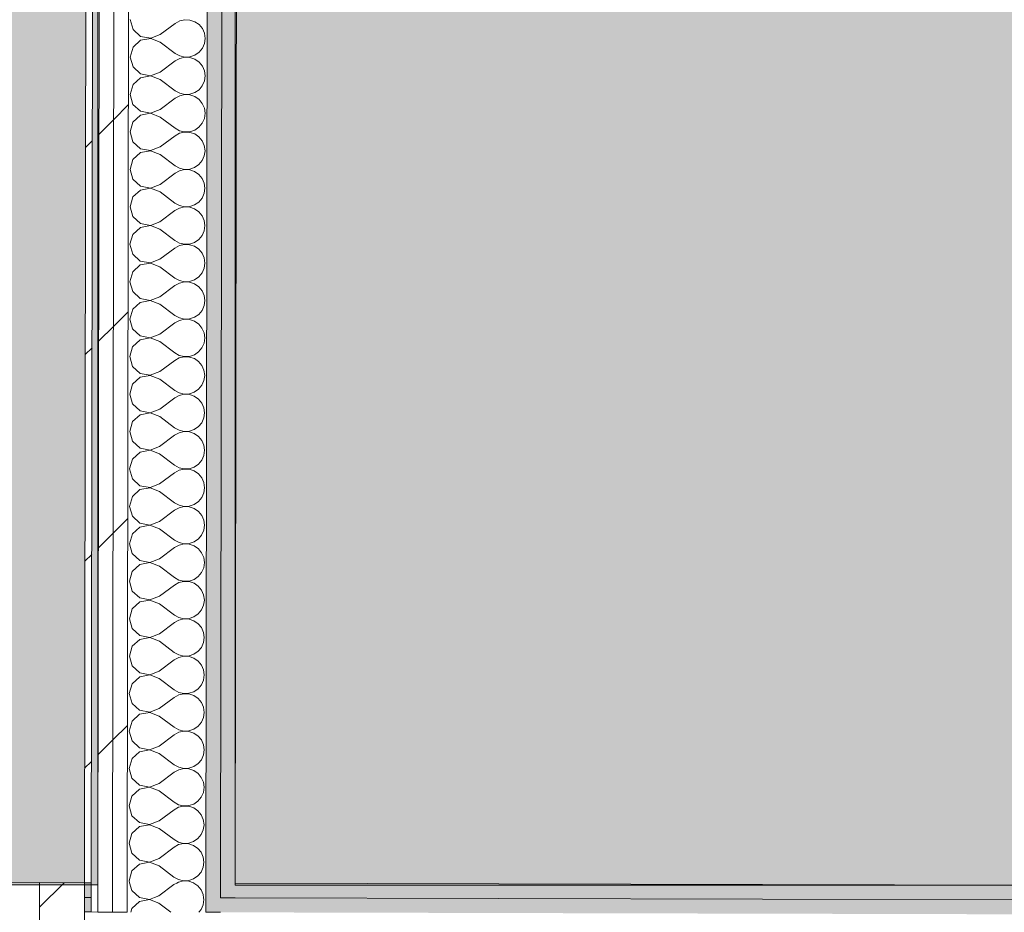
# Model space of a CAD drawing. Header units: millimetres. Extents: x -30280 to 19093, y -19284 to 4746.
# Tile 118 of 132: x -10846 to -9970, y -15329 to -14534. Entities that reach past the tile are written whole.
import ezdxf

# ---------------------------------------------------------------- set-up
doc = ezdxf.new("R2010")
doc.units = ezdxf.units.MM
doc.header["$MEASUREMENT"] = 0
doc.linetypes.add('Wipeout_Contour', pattern=[1000, 0, -1000])
for name, color, linetype in [('Nuevo_07_CR_Cel Ras pladur', 7, 'Continuous'), ('Nuevo_08_E_Envans secs', 7, 'Continuous'), ('Nuevo_Ventanas Archicad', 7, 'Continuous')]:
    doc.layers.add(name, color=color, linetype=linetype)
for name, color, linetype, lineweight, true_color in [('Nuevo_07_CR_Cel Ras pladur_Pluma_Nº__102', 7, 'Continuous', 5, 0xcccccc), ('Nuevo_08_E_Envans secs_Pluma_Nº__102', 7, 'Continuous', 5, 0xcccccc), ('Nuevo_08_E_Envans secs_Pluma_Nº__171', 171, 'Continuous', 13, 0xaaaaff), ('Nuevo_08_E_Envans secs_Pluma_Nº__177', 7, 'Continuous', 15, 0xf7e046), ('Nuevo_08_E_Envans secs_Pluma_Nº__79', 7, 'Continuous', 5, 0xaaffd5)]:
    doc.layers.add(name, color=color, linetype=linetype, lineweight=lineweight, true_color=true_color)
doc.layers.add('Nuevo_08_E_Envans secs_Pluma_Nº__1', color=7, linetype='Continuous', lineweight=5)
doc.layers.add('Nuevo_Ventanas Archicad_Pluma_Nº__1', color=7, linetype='Continuous', lineweight=5)
pattern_1 = [(45, (0, 0), (-183.8478, 183.8478), [195, -65]), (45, (7e-14, 183.85), (-183.8478, 183.8478), [195, -65])]

# ---------------------------------------------------------------- blocks, each defined once
blk = doc.blocks.new('Forjado_2_1', base_point=(-12939.13, -15304.3))
at = {"layer": 'Nuevo_07_CR_Cel Ras pladur_Pluma_Nº__102', "linetype": 'Continuous', "lineweight": 0, "true_color": 0x333333}
h = blk.add_hatch(color=250, dxfattribs=at)
h.paths.add_polyline_path([(-12939.13, -15304.3), (-10776.28, -15304.3), (-10776.28, -12340.7), (-12132.42, -12340.7), (-12132.42, -12549.28), (-12939.13, -12549.28)])
h.paths.add_polyline_path([(-12763.67, -13031.07), (-10963.67, -13031.07), (-10963.67, -14831.07), (-12763.67, -14831.07)], flags=0)
at = {"layer": 'Nuevo_07_CR_Cel Ras pladur_Pluma_Nº__102', "color": 254, "linetype": 'Continuous', "lineweight": 5, "true_color": 0xcccccc, "flags": 128}
blk.add_lwpolyline([(-12939.13, -15304.3), (-10776.28, -15304.3), (-10776.28, -12340.7), (-12132.42, -12340.7), (-12132.42, -12549.28), (-12939.13, -12549.28)], close=True, dxfattribs=at)
blk = doc.blocks.new('Forjado_10_1', base_point=(-10654.28, -15304.6))
at = {"layer": 'Nuevo_07_CR_Cel Ras pladur_Pluma_Nº__102', "linetype": 'Continuous', "lineweight": 0, "true_color": 0x333333}
blk.add_hatch(color=250, dxfattribs=at).paths.add_polyline_path([(-10654.28, -15304.6), (-8496.31, -15304.6), (-8496.31, -13818.28), (-10654.28, -13818.28)])
at = {"layer": 'Nuevo_07_CR_Cel Ras pladur_Pluma_Nº__102', "color": 254, "linetype": 'Continuous', "lineweight": 5, "true_color": 0xcccccc, "flags": 128}
blk.add_lwpolyline([(-10654.28, -15304.6), (-8496.31, -15304.6), (-8496.31, -13818.28), (-10654.28, -13818.28)], close=True, dxfattribs=at)
blk = doc.blocks.new('Ventana Escaparate 27')
at = {"layer": 'Nuevo_Ventanas Archicad', "linetype": 'Continuous', "lineweight": 0, "true_color": 0x000000}
h = blk.add_hatch(dxfattribs=at)
h.set_pattern_fill('Acero_0001', color=18, style=0, pattern_type=2)
h.set_pattern_definition([(45, (0, 0), (-159.1, 159.1), []), (45, (-53.03, 53.03), (-159.1, 159.1), [])])
h.paths.add_polyline_path([(-660.38, 0), (-660.38, -80), (-620.38, -80), (-620.38, 0)])
at = {"layer": 'Nuevo_Ventanas Archicad_Pluma_Nº__1', "color": 7, "linetype": 'Continuous', "lineweight": 5}
for p, q in [((-660.38, 0), (-660.38, -80)), ((-660.38, -54), (-660.38, 0)), ((-660.38, -54), (-660.38, 0)), ((-620.38, -80), (-620.38, 0)), ((-660.38, -67), (-660.38, -54)), ((-660.38, -67), (-660.38, -54)), ((-660.38, -80), (-660.38, -67)), ((-660.38, -80), (-660.38, -67)), ((-660.38, -80), (660.38, -80)), ((-660.38, -80), (660.38, -80)), ((-660.38, -80), (-620.38, -80))]:
    blk.add_line(p, q, dxfattribs=at)
blk = doc.blocks.new('Muro_62_1', base_point=(-3815.2, -15319.86))
at = {"layer": 'Nuevo_08_E_Envans secs_Pluma_Nº__79', "linetype": 'Continuous', "lineweight": 5, "true_color": 0xaaffd5}
for points in [[(-10788.31, -15315.58), (-10782.3, -15315.59), (-10782.28, -15302.59), (-10788.28, -15302.58)], [(-10654.28, -15302.91), (-10667.28, -15302.88), (-10667.3, -15315.88), (-10654.3, -15315.91)], [(-10654.28, -15302.91), (-10654.3, -15315.91), (-9480.47, -15318.82), (-9480.44, -15305.82)], [(-10788.34, -15328.58), (-10782.32, -15328.59), (-10782.3, -15315.59), (-10788.31, -15315.58)], [(-10667.3, -15315.88), (-10680.3, -15315.84), (-10680.32, -15328.84), (-10667.32, -15328.88)], [(-10667.3, -15315.88), (-10667.32, -15328.88), (-9480.5, -15331.82), (-9480.47, -15318.82)]]:
    blk.add_hatch(color=121, dxfattribs=at).paths.add_polyline_path(points)
at = {"layer": 'Nuevo_08_E_Envans secs_Pluma_Nº__1', "color": 7, "linetype": 'Continuous', "lineweight": 5}
for p, q in [((-10788.28, -15302.58), (-10788.31, -15315.58)), ((-10782.28, -15302.59), (-10782.3, -15315.59)), ((-10667.3, -15315.88), (-10667.28, -15302.88)), ((-10788.31, -15315.58), (-10788.34, -15328.58)), ((-10788.31, -15315.58), (-10782.3, -15315.59)), ((-10782.3, -15315.59), (-10782.32, -15328.59)), ((-10680.32, -15328.84), (-10680.3, -15315.84)), ((-10667.3, -15315.88), (-10654.3, -15315.91)), ((-10654.3, -15315.91), (-9480.47, -15318.82)), ((-10788.34, -15328.58), (-10788.48, -15382.58)), ((-10788.34, -15328.58), (-10782.32, -15328.59)), ((-10782.32, -15328.59), (-10776.32, -15328.61)), ((-10776.32, -15328.61), (-10763.32, -15328.64)), ((-10763.32, -15328.64), (-10750.32, -15328.67)), ((-10680.32, -15328.84), (-10667.32, -15328.88))]:
    blk.add_line(p, q, dxfattribs=at)
at = {"layer": 'Nuevo_08_E_Envans secs_Pluma_Nº__1', "color": 7, "linetype": 'Continuous', "lineweight": 5, "flags": 128}
for points in [[(-10782.28, -15302.59), (-10788.28, -15302.58)], [(-9480.44, -15305.82), (-10654.28, -15302.91)]]:
    blk.add_lwpolyline(points, dxfattribs=at)
at = {"layer": 'Nuevo_Ventanas Archicad', "color": 253, "linetype": 'Continuous', "lineweight": 5, "true_color": 0xa4a4a6, "zscale": 1000, "rotation": 179.8580098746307}
blk.add_blockref('Ventana Escaparate 27', (-11448.85, -15380.94), dxfattribs=at)
blk = doc.blocks.new('*X551')
at = {"layer": 'Nuevo_08_E_Envans secs_Pluma_Nº__102', "color": 254, "linetype": 'Continuous', "lineweight": 5, "true_color": 0xcccccc}
for p, q in [((-10739.44, -15315.7), (-10739.42, -15315.72)), ((-10739.42, -15315.72), (-10730.47, -15317.42)), ((-10730.47, -15317.56), (-10739.42, -15319.24)), ((-10730.47, -15317.42), (-10726.05, -15315.73)), ((-10721.97, -15320.84), (-10730.47, -15317.56)), ((-10682.61, -15322.11), (-10681.97, -15317.56)), ((-10681.97, -15317.56), (-10682.21, -15315.84)), ((-10746.16, -15325.37), (-10747.1, -15328.68)), ((-10739.42, -15319.24), (-10746.16, -15325.37)), ((-10721.97, -15320.84), (-10711.43, -15328.77)), ((-10686.56, -15328.83), (-10684.47, -15326.32)), ((-10684.47, -15326.32), (-10682.61, -15322.11))]:
    blk.add_line(p, q, dxfattribs=at)
blk = doc.blocks.new('*X552')
at = {"layer": 'Nuevo_08_E_Envans secs_Pluma_Nº__102', "color": 254, "linetype": 'Continuous', "lineweight": 5, "true_color": 0xcccccc}
for p, q in [((-10748.08, -15302.67), (-10746.13, -15309.56)), ((-10746.13, -15309.56), (-10739.44, -15315.7)), ((-10721.96, -15314.17), (-10708.62, -15304.19)), ((-10706.06, -15302.78), (-10708.62, -15304.19)), ((-10687.37, -15305.25), (-10690.9, -15302.82)), ((-10684.44, -15308.8), (-10687.37, -15305.25)), ((-10682.6, -15313.01), (-10684.44, -15308.8)), ((-10726.05, -15315.73), (-10721.96, -15314.17)), ((-10682.21, -15315.84), (-10682.6, -15313.01))]:
    blk.add_line(p, q, dxfattribs=at)
blk = doc.blocks.new('*X553')
at = {"layer": 'Nuevo_08_E_Envans secs_Pluma_Nº__102', "color": 254, "linetype": 'Continuous', "lineweight": 5, "true_color": 0xcccccc}
for p, q in [((-10747.48, -14534.13), (-10745, -14542.9)), ((-10720.83, -14547.5), (-10707.48, -14537.52)), ((-10703.45, -14535.3), (-10707.48, -14537.52)), ((-10698.97, -14534.27), (-10703.45, -14535.3)), ((-10694.38, -14534.5), (-10698.97, -14534.27)), ((-10690.03, -14535.97), (-10694.38, -14534.5)), ((-10686.24, -14538.58), (-10690.03, -14535.97)), ((-10683.31, -14542.13), (-10686.24, -14538.58)), ((-10745, -14542.9), (-10738.29, -14549.05)), ((-10681.46, -14546.34), (-10683.31, -14542.13)), ((-10680.84, -14550.9), (-10681.46, -14546.34)), ((-10738.29, -14552.57), (-10745.02, -14558.7)), ((-10738.29, -14549.05), (-10729.34, -14550.76)), ((-10729.34, -14550.89), (-10738.29, -14552.57)), ((-10729.34, -14550.76), (-10720.83, -14547.5)), ((-10720.84, -14554.17), (-10729.34, -14550.89)), ((-10720.84, -14554.17), (-10707.52, -14564.19)), ((-10683.34, -14559.65), (-10681.48, -14555.45)), ((-10681.48, -14555.45), (-10680.84, -14550.9)), ((-10745.02, -14558.7), (-10747.53, -14567.46)), ((-10707.52, -14564.19), (-10703.5, -14566.42)), ((-10690.07, -14565.79), (-10686.28, -14563.19)), ((-10686.28, -14563.19), (-10683.34, -14559.65)), ((-10747.53, -14567.46), (-10745.05, -14576.23)), ((-10720.88, -14580.84), (-10707.53, -14570.86)), ((-10703.5, -14568.64), (-10707.53, -14570.86)), ((-10703.5, -14566.42), (-10699.02, -14567.47)), ((-10699.02, -14567.6), (-10703.5, -14568.64)), ((-10699.02, -14567.47), (-10694.43, -14567.25)), ((-10694.43, -14567.83), (-10699.02, -14567.6)), ((-10694.43, -14567.25), (-10690.07, -14565.79)), ((-10690.08, -14569.31), (-10694.43, -14567.83)), ((-10686.29, -14571.92), (-10690.08, -14569.31)), ((-10683.36, -14575.46), (-10686.29, -14571.92)), ((-10745.05, -14576.23), (-10738.34, -14582.38)), ((-10738.34, -14582.38), (-10729.39, -14584.09)), ((-10729.39, -14584.09), (-10720.88, -14580.84)), ((-10681.51, -14579.67), (-10683.36, -14575.46)), ((-10680.88, -14584.23), (-10681.51, -14579.67)), ((-10738.34, -14585.9), (-10745.07, -14592.04)), ((-10729.39, -14584.22), (-10738.34, -14585.9)), ((-10720.89, -14587.5), (-10729.39, -14584.22)), ((-10720.89, -14587.5), (-10707.57, -14597.52)), ((-10683.39, -14592.99), (-10681.53, -14588.78)), ((-10681.53, -14588.78), (-10680.88, -14584.23)), ((-10745.07, -14592.04), (-10747.58, -14600.8)), ((-10707.57, -14597.52), (-10703.55, -14599.75)), ((-10703.55, -14599.75), (-10699.07, -14600.8)), ((-10694.48, -14600.59), (-10690.12, -14599.12)), ((-10690.12, -14599.12), (-10686.33, -14596.52)), ((-10686.33, -14596.52), (-10683.39, -14592.99)), ((-10747.58, -14600.8), (-10745.1, -14609.56)), ((-10720.93, -14614.17), (-10707.58, -14604.19)), ((-10703.55, -14601.97), (-10707.58, -14604.19)), ((-10699.07, -14600.94), (-10703.55, -14601.97)), ((-10699.07, -14600.8), (-10694.48, -14600.59)), ((-10694.48, -14601.17), (-10699.07, -14600.94)), ((-10690.13, -14602.64), (-10694.48, -14601.17)), ((-10686.34, -14605.25), (-10690.13, -14602.64)), ((-10683.41, -14608.8), (-10686.34, -14605.25)), ((-10745.1, -14609.56), (-10738.38, -14615.72)), ((-10738.38, -14615.72), (-10729.44, -14617.42)), ((-10729.44, -14617.42), (-10720.93, -14614.17)), ((-10681.56, -14613.01), (-10683.41, -14608.8)), ((-10680.93, -14617.56), (-10681.56, -14613.01)), ((-10745.12, -14625.37), (-10747.63, -14634.13)), ((-10738.39, -14619.24), (-10745.12, -14625.37)), ((-10729.44, -14617.56), (-10738.39, -14619.24)), ((-10720.94, -14620.84), (-10729.44, -14617.56)), ((-10720.94, -14620.84), (-10707.62, -14630.86)), ((-10683.44, -14626.32), (-10681.58, -14622.12)), ((-10681.58, -14622.12), (-10680.93, -14617.56)), ((-10747.63, -14634.13), (-10745.15, -14642.9)), ((-10707.62, -14630.86), (-10703.6, -14633.09)), ((-10703.6, -14633.09), (-10699.12, -14634.13)), ((-10699.12, -14634.27), (-10703.6, -14635.3)), ((-10699.12, -14634.13), (-10694.53, -14633.92)), ((-10694.53, -14634.5), (-10699.12, -14634.27)), ((-10694.53, -14633.92), (-10690.17, -14632.46)), ((-10690.17, -14635.97), (-10694.53, -14634.5)), ((-10690.17, -14632.46), (-10686.38, -14629.86)), ((-10686.38, -14629.86), (-10683.44, -14626.32)), ((-10745.15, -14642.9), (-10738.43, -14649.05)), ((-10720.98, -14647.5), (-10707.63, -14637.52)), ((-10703.6, -14635.3), (-10707.63, -14637.52)), ((-10686.39, -14638.58), (-10690.17, -14635.97)), ((-10683.46, -14642.13), (-10686.39, -14638.58)), ((-10681.61, -14646.34), (-10683.46, -14642.13)), ((-10738.44, -14652.57), (-10745.17, -14658.7)), ((-10729.49, -14650.89), (-10738.44, -14652.57)), ((-10738.43, -14649.05), (-10729.49, -14650.76)), ((-10729.49, -14650.76), (-10720.98, -14647.5)), ((-10720.99, -14654.17), (-10729.49, -14650.89)), ((-10681.62, -14655.45), (-10680.98, -14650.9)), ((-10680.98, -14650.9), (-10681.61, -14646.34)), ((-10745.17, -14658.7), (-10747.67, -14667.46)), ((-10720.99, -14654.17), (-10707.67, -14664.19)), ((-10686.42, -14663.19), (-10683.49, -14659.65)), ((-10683.49, -14659.65), (-10681.62, -14655.45)), ((-10747.67, -14667.46), (-10745.2, -14676.23)), ((-10703.65, -14668.64), (-10707.68, -14670.86)), ((-10707.67, -14664.19), (-10703.65, -14666.42)), ((-10703.65, -14666.42), (-10699.17, -14667.47)), ((-10699.17, -14667.6), (-10703.65, -14668.64)), ((-10699.17, -14667.47), (-10694.58, -14667.25)), ((-10694.58, -14667.83), (-10699.17, -14667.6)), ((-10694.58, -14667.25), (-10690.22, -14665.79)), ((-10690.22, -14669.31), (-10694.58, -14667.83)), ((-10690.22, -14665.79), (-10686.42, -14663.19)), ((-10686.44, -14671.92), (-10690.22, -14669.31)), ((-10745.2, -14676.23), (-10738.48, -14682.38)), ((-10721.03, -14680.84), (-10707.68, -14670.86)), ((-10683.51, -14675.46), (-10686.44, -14671.92)), ((-10681.66, -14679.67), (-10683.51, -14675.46)), ((-10738.49, -14685.9), (-10745.22, -14692.04)), ((-10729.54, -14684.22), (-10738.49, -14685.9)), ((-10738.48, -14682.38), (-10729.54, -14684.09)), ((-10729.54, -14684.09), (-10721.03, -14680.84)), ((-10721.04, -14687.5), (-10729.54, -14684.22)), ((-10721.04, -14687.5), (-10707.72, -14697.52)), ((-10681.67, -14688.78), (-10681.03, -14684.23)), ((-10681.03, -14684.23), (-10681.66, -14679.67)), ((-10745.22, -14692.04), (-10747.72, -14700.8)), ((-10686.47, -14696.52), (-10683.53, -14692.99)), ((-10683.53, -14692.99), (-10681.67, -14688.78)), ((-10747.72, -14700.8), (-10745.25, -14709.56)), ((-10721.08, -14714.17), (-10707.73, -14704.19)), ((-10703.7, -14701.97), (-10707.73, -14704.19)), ((-10707.72, -14697.52), (-10703.7, -14699.75)), ((-10703.7, -14699.75), (-10699.22, -14700.8)), ((-10699.22, -14700.94), (-10703.7, -14701.97)), ((-10699.22, -14700.8), (-10694.63, -14700.58)), ((-10694.63, -14701.17), (-10699.22, -14700.94)), ((-10694.63, -14700.58), (-10690.27, -14699.12)), ((-10690.27, -14702.64), (-10694.63, -14701.17)), ((-10690.27, -14699.12), (-10686.47, -14696.52)), ((-10686.49, -14705.25), (-10690.27, -14702.64)), ((-10745.25, -14709.56), (-10738.53, -14715.72)), ((-10683.56, -14708.8), (-10686.49, -14705.25)), ((-10681.71, -14713.01), (-10683.56, -14708.8)), ((-10681.08, -14717.56), (-10681.71, -14713.01)), ((-10738.54, -14719.24), (-10745.27, -14725.37)), ((-10729.59, -14717.56), (-10738.54, -14719.24)), ((-10738.53, -14715.72), (-10729.58, -14717.42)), ((-10721.09, -14720.84), (-10729.59, -14717.56)), ((-10729.58, -14717.42), (-10721.08, -14714.17)), ((-10721.09, -14720.84), (-10707.77, -14730.86)), ((-10683.58, -14726.32), (-10681.72, -14722.12)), ((-10681.72, -14722.12), (-10681.08, -14717.56)), ((-10745.27, -14725.37), (-10747.77, -14734.13)), ((-10707.77, -14730.86), (-10703.75, -14733.09)), ((-10690.32, -14732.46), (-10686.52, -14729.86)), ((-10686.52, -14729.86), (-10683.58, -14726.32)), ((-10747.77, -14734.13), (-10745.3, -14742.9)), ((-10721.13, -14747.5), (-10707.78, -14737.52)), ((-10703.75, -14735.3), (-10707.78, -14737.52)), ((-10703.75, -14733.09), (-10699.27, -14734.13)), ((-10699.27, -14734.27), (-10703.75, -14735.3)), ((-10699.27, -14734.13), (-10694.68, -14733.92)), ((-10694.68, -14734.5), (-10699.27, -14734.27)), ((-10694.68, -14733.92), (-10690.32, -14732.46)), ((-10690.32, -14735.97), (-10694.68, -14734.5)), ((-10686.54, -14738.58), (-10690.32, -14735.97)), ((-10683.61, -14742.13), (-10686.54, -14738.58)), ((-10745.3, -14742.9), (-10738.58, -14749.05)), ((-10729.63, -14750.76), (-10721.13, -14747.5)), ((-10681.76, -14746.34), (-10683.61, -14742.13)), ((-10681.13, -14750.9), (-10681.76, -14746.34)), ((-10738.59, -14752.57), (-10745.32, -14758.7)), ((-10729.63, -14750.89), (-10738.59, -14752.57)), ((-10738.58, -14749.05), (-10729.63, -14750.76)), ((-10721.14, -14754.17), (-10729.63, -14750.89)), ((-10721.14, -14754.17), (-10707.82, -14764.19)), ((-10683.63, -14759.65), (-10681.77, -14755.45)), ((-10681.77, -14755.45), (-10681.13, -14750.9)), ((-10745.32, -14758.7), (-10747.82, -14767.46)), ((-10707.82, -14764.19), (-10703.8, -14766.42)), ((-10703.8, -14766.42), (-10699.32, -14767.47)), ((-10694.73, -14767.25), (-10690.37, -14765.79)), ((-10690.37, -14765.79), (-10686.57, -14763.19)), ((-10686.57, -14763.19), (-10683.63, -14759.65)), ((-10747.82, -14767.46), (-10745.35, -14776.23)), ((-10721.18, -14780.84), (-10707.83, -14770.86)), ((-10703.8, -14768.64), (-10707.83, -14770.86)), ((-10699.32, -14767.6), (-10703.8, -14768.64)), ((-10699.32, -14767.47), (-10694.73, -14767.25)), ((-10694.73, -14767.83), (-10699.32, -14767.6)), ((-10690.37, -14769.31), (-10694.73, -14767.83)), ((-10686.59, -14771.92), (-10690.37, -14769.31)), ((-10683.66, -14775.46), (-10686.59, -14771.92)), ((-10745.35, -14776.23), (-10738.63, -14782.38)), ((-10738.63, -14782.38), (-10729.68, -14784.09)), ((-10729.68, -14784.09), (-10721.18, -14780.84)), ((-10681.81, -14779.67), (-10683.66, -14775.46)), ((-10681.18, -14784.23), (-10681.81, -14779.67)), ((-10745.37, -14792.04), (-10747.87, -14800.8)), ((-10738.64, -14785.9), (-10745.37, -14792.04)), ((-10729.68, -14784.22), (-10738.64, -14785.9)), ((-10721.19, -14787.5), (-10729.68, -14784.22)), ((-10721.19, -14787.5), (-10707.87, -14797.52)), ((-10683.68, -14792.99), (-10681.82, -14788.78)), ((-10681.82, -14788.78), (-10681.18, -14784.23)), ((-10747.87, -14800.8), (-10745.4, -14809.56)), ((-10707.87, -14797.52), (-10703.85, -14799.75)), ((-10703.85, -14799.75), (-10699.37, -14800.8)), ((-10699.37, -14800.94), (-10703.85, -14801.97)), ((-10699.37, -14800.8), (-10694.77, -14800.58)), ((-10694.78, -14801.17), (-10699.37, -14800.94)), ((-10690.42, -14802.64), (-10694.78, -14801.17)), ((-10694.77, -14800.58), (-10690.42, -14799.12)), ((-10690.42, -14799.12), (-10686.62, -14796.52)), ((-10686.62, -14796.52), (-10683.68, -14792.99)), ((-10745.4, -14809.56), (-10738.68, -14815.72)), ((-10721.22, -14814.17), (-10707.88, -14804.19)), ((-10703.85, -14801.97), (-10707.88, -14804.19)), ((-10686.63, -14805.25), (-10690.42, -14802.64)), ((-10683.71, -14808.8), (-10686.63, -14805.25)), ((-10681.86, -14813.01), (-10683.71, -14808.8)), ((-10729.73, -14817.56), (-10738.69, -14819.24)), ((-10738.68, -14815.72), (-10729.73, -14817.42)), ((-10729.73, -14817.42), (-10721.22, -14814.17)), ((-10721.23, -14820.84), (-10729.73, -14817.56)), ((-10681.87, -14822.12), (-10681.23, -14817.56)), ((-10681.23, -14817.56), (-10681.86, -14813.01)), ((-10745.42, -14825.37), (-10747.92, -14834.13)), ((-10738.69, -14819.24), (-10745.42, -14825.37)), ((-10721.23, -14820.84), (-10707.92, -14830.86)), ((-10686.67, -14829.86), (-10683.73, -14826.32)), ((-10683.73, -14826.32), (-10681.87, -14822.12)), ((-10747.92, -14834.13), (-10745.44, -14842.9)), ((-10703.9, -14835.3), (-10707.93, -14837.52)), ((-10707.92, -14830.86), (-10703.9, -14833.09)), ((-10703.9, -14833.09), (-10699.42, -14834.13)), ((-10699.42, -14834.27), (-10703.9, -14835.3)), ((-10699.42, -14834.13), (-10694.82, -14833.92)), ((-10694.83, -14834.5), (-10699.42, -14834.27)), ((-10690.47, -14835.97), (-10694.83, -14834.5)), ((-10694.82, -14833.92), (-10690.46, -14832.46)), ((-10686.68, -14838.58), (-10690.47, -14835.97)), ((-10690.46, -14832.46), (-10686.67, -14829.86)), ((-10745.44, -14842.9), (-10738.73, -14849.05)), ((-10721.27, -14847.5), (-10707.93, -14837.52)), ((-10683.76, -14842.13), (-10686.68, -14838.58)), ((-10681.91, -14846.34), (-10683.76, -14842.13)), ((-10738.73, -14852.57), (-10745.47, -14858.7)), ((-10738.73, -14849.05), (-10729.78, -14850.76)), ((-10729.78, -14850.89), (-10738.73, -14852.57)), ((-10729.78, -14850.76), (-10721.27, -14847.5)), ((-10721.28, -14854.17), (-10729.78, -14850.89)), ((-10681.92, -14855.45), (-10681.28, -14850.89)), ((-10681.28, -14850.89), (-10681.91, -14846.34)), ((-10745.47, -14858.7), (-10747.97, -14867.46)), ((-10721.28, -14854.17), (-10707.97, -14864.19)), ((-10686.72, -14863.19), (-10683.78, -14859.65)), ((-10683.78, -14859.65), (-10681.92, -14855.45)), ((-10747.97, -14867.46), (-10745.49, -14876.23)), ((-10721.32, -14880.84), (-10707.98, -14870.86)), ((-10703.95, -14868.64), (-10707.98, -14870.86)), ((-10707.97, -14864.19), (-10703.94, -14866.42)), ((-10699.47, -14867.6), (-10703.95, -14868.64)), ((-10703.94, -14866.42), (-10699.47, -14867.47)), ((-10699.47, -14867.47), (-10694.87, -14867.25)), ((-10694.87, -14867.83), (-10699.47, -14867.6)), ((-10694.87, -14867.25), (-10690.51, -14865.79)), ((-10690.52, -14869.31), (-10694.87, -14867.83)), ((-10686.73, -14871.92), (-10690.52, -14869.31)), ((-10690.51, -14865.79), (-10686.72, -14863.19)), ((-10745.49, -14876.23), (-10738.78, -14882.38)), ((-10683.8, -14875.46), (-10686.73, -14871.92)), ((-10681.96, -14879.67), (-10683.8, -14875.46)), ((-10681.33, -14884.23), (-10681.96, -14879.67)), ((-10738.78, -14885.9), (-10745.52, -14892.04)), ((-10738.78, -14882.38), (-10729.83, -14884.09)), ((-10729.83, -14884.22), (-10738.78, -14885.9)), ((-10729.83, -14884.09), (-10721.32, -14880.84)), ((-10721.33, -14887.5), (-10729.83, -14884.22)), ((-10721.33, -14887.5), (-10708.01, -14897.52)), ((-10683.83, -14892.99), (-10681.97, -14888.78)), ((-10681.97, -14888.78), (-10681.33, -14884.23)), ((-10745.52, -14892.04), (-10748.02, -14900.8)), ((-10708.01, -14897.52), (-10703.99, -14899.75)), ((-10690.56, -14899.12), (-10686.77, -14896.52)), ((-10686.77, -14896.52), (-10683.83, -14892.99)), ((-10748.02, -14900.8), (-10745.54, -14909.56)), ((-10721.37, -14914.17), (-10708.02, -14904.19)), ((-10704, -14901.97), (-10708.02, -14904.19)), ((-10699.52, -14900.94), (-10704, -14901.97)), ((-10703.99, -14899.75), (-10699.52, -14900.8)), ((-10699.52, -14900.8), (-10694.92, -14900.58)), ((-10694.92, -14901.16), (-10699.52, -14900.94)), ((-10694.92, -14900.58), (-10690.56, -14899.12)), ((-10690.57, -14902.64), (-10694.92, -14901.16)), ((-10686.78, -14905.25), (-10690.57, -14902.64)), ((-10683.85, -14908.8), (-10686.78, -14905.25)), ((-10745.54, -14909.56), (-10738.83, -14915.72)), ((-10729.88, -14917.42), (-10721.37, -14914.17)), ((-10682.01, -14913.01), (-10683.85, -14908.8)), ((-10681.38, -14917.56), (-10682.01, -14913.01)), ((-10738.83, -14919.24), (-10745.57, -14925.37)), ((-10738.83, -14915.72), (-10729.88, -14917.42)), ((-10729.88, -14917.56), (-10738.83, -14919.24)), ((-10721.38, -14920.84), (-10729.88, -14917.56)), ((-10721.38, -14920.84), (-10708.06, -14930.86)), ((-10683.88, -14926.32), (-10682.02, -14922.12)), ((-10682.02, -14922.12), (-10681.38, -14917.56)), ((-10745.57, -14925.37), (-10748.07, -14934.13)), ((-10708.06, -14930.86), (-10704.04, -14933.09)), ((-10694.97, -14933.92), (-10690.61, -14932.46)), ((-10690.61, -14932.46), (-10686.82, -14929.86)), ((-10686.82, -14929.86), (-10683.88, -14926.32)), ((-10748.07, -14934.13), (-10745.59, -14942.9)), ((-10721.42, -14947.5), (-10708.07, -14937.52)), ((-10704.05, -14935.3), (-10708.07, -14937.52)), ((-10699.57, -14934.27), (-10704.05, -14935.3)), ((-10704.04, -14933.09), (-10699.57, -14934.13)), ((-10699.57, -14934.13), (-10694.97, -14933.92)), ((-10694.97, -14934.5), (-10699.57, -14934.27)), ((-10690.62, -14935.97), (-10694.97, -14934.5)), ((-10686.83, -14938.58), (-10690.62, -14935.97)), ((-10683.9, -14942.13), (-10686.83, -14938.58)), ((-10745.59, -14942.9), (-10738.88, -14949.05)), ((-10738.88, -14949.05), (-10729.93, -14950.76)), ((-10729.93, -14950.76), (-10721.42, -14947.5)), ((-10682.05, -14946.34), (-10683.9, -14942.13)), ((-10681.43, -14950.89), (-10682.05, -14946.34)), ((-10745.62, -14958.7), (-10748.12, -14967.46)), ((-10738.88, -14952.57), (-10745.62, -14958.7)), ((-10729.93, -14950.89), (-10738.88, -14952.57)), ((-10721.43, -14954.17), (-10729.93, -14950.89)), ((-10721.43, -14954.17), (-10708.11, -14964.19)), ((-10683.93, -14959.65), (-10682.07, -14955.45)), ((-10682.07, -14955.45), (-10681.43, -14950.89)), ((-10748.12, -14967.46), (-10745.64, -14976.23)), ((-10708.11, -14964.19), (-10704.09, -14966.42)), ((-10699.61, -14967.6), (-10704.1, -14968.64)), ((-10704.09, -14966.42), (-10699.61, -14967.47)), ((-10699.61, -14967.47), (-10695.02, -14967.25)), ((-10695.02, -14967.83), (-10699.61, -14967.6)), ((-10695.02, -14967.25), (-10690.66, -14965.79)), ((-10690.67, -14969.31), (-10695.02, -14967.83)), ((-10690.66, -14965.79), (-10686.87, -14963.19)), ((-10686.87, -14963.19), (-10683.93, -14959.65)), ((-10745.64, -14976.23), (-10738.93, -14982.38)), ((-10721.47, -14980.84), (-10708.12, -14970.86)), ((-10704.1, -14968.64), (-10708.12, -14970.86)), ((-10686.88, -14971.92), (-10690.67, -14969.31)), ((-10683.95, -14975.46), (-10686.88, -14971.92)), ((-10682.1, -14979.67), (-10683.95, -14975.46)), ((-10738.93, -14982.38), (-10729.98, -14984.09)), ((-10729.98, -14984.22), (-10738.93, -14985.9)), ((-10729.98, -14984.09), (-10721.47, -14980.84)), ((-10721.48, -14987.5), (-10729.98, -14984.22)), ((-10682.12, -14988.78), (-10681.48, -14984.23)), ((-10681.48, -14984.23), (-10682.1, -14979.67)), ((-10745.67, -14992.04), (-10748.17, -15000.8)), ((-10738.93, -14985.9), (-10745.67, -14992.04)), ((-10721.48, -14987.5), (-10708.16, -14997.52)), ((-10686.92, -14996.52), (-10683.98, -14992.99)), ((-10683.98, -14992.99), (-10682.12, -14988.78)), ((-10748.17, -15000.8), (-10745.69, -15009.56)), ((-10704.14, -15001.97), (-10708.17, -15004.19)), ((-10708.16, -14997.52), (-10704.14, -14999.75)), ((-10704.14, -14999.75), (-10699.66, -15000.8)), ((-10699.66, -15000.94), (-10704.14, -15001.97)), ((-10699.66, -15000.8), (-10695.07, -15000.58)), ((-10695.07, -15001.16), (-10699.66, -15000.94)), ((-10695.07, -15000.58), (-10690.71, -14999.12)), ((-10690.72, -15002.64), (-10695.07, -15001.16)), ((-10686.93, -15005.25), (-10690.72, -15002.64)), ((-10690.71, -14999.12), (-10686.92, -14996.52)), ((-10745.69, -15009.56), (-10738.98, -15015.72)), ((-10721.52, -15014.17), (-10708.17, -15004.19)), ((-10684, -15008.8), (-10686.93, -15005.25)), ((-10682.15, -15013.01), (-10684, -15008.8)), ((-10738.98, -15019.24), (-10745.71, -15025.37)), ((-10738.98, -15015.72), (-10730.03, -15017.42)), ((-10730.03, -15017.56), (-10738.98, -15019.24)), ((-10730.03, -15017.42), (-10721.52, -15014.17)), ((-10721.53, -15020.84), (-10730.03, -15017.56)), ((-10682.17, -15022.11), (-10681.53, -15017.56)), ((-10681.53, -15017.56), (-10682.15, -15013.01)), ((-10745.71, -15025.37), (-10748.22, -15034.13)), ((-10721.53, -15020.84), (-10708.21, -15030.86)), ((-10686.97, -15029.86), (-10684.03, -15026.32)), ((-10684.03, -15026.32), (-10682.17, -15022.11)), ((-10748.22, -15034.13), (-10745.74, -15042.9)), ((-10721.57, -15047.5), (-10708.22, -15037.52)), ((-10704.19, -15035.3), (-10708.22, -15037.52)), ((-10708.21, -15030.86), (-10704.19, -15033.09)), ((-10704.19, -15033.09), (-10699.71, -15034.13)), ((-10699.71, -15034.27), (-10704.19, -15035.3)), ((-10699.71, -15034.13), (-10695.12, -15033.92)), ((-10695.12, -15034.5), (-10699.71, -15034.27)), ((-10695.12, -15033.92), (-10690.76, -15032.45)), ((-10690.77, -15035.97), (-10695.12, -15034.5)), ((-10686.98, -15038.58), (-10690.77, -15035.97)), ((-10690.76, -15032.45), (-10686.97, -15029.86)), ((-10745.74, -15042.9), (-10739.03, -15049.05)), ((-10684.05, -15042.13), (-10686.98, -15038.58)), ((-10682.2, -15046.34), (-10684.05, -15042.13)), ((-10681.57, -15050.89), (-10682.2, -15046.34)), ((-10739.03, -15052.57), (-10745.76, -15058.7)), ((-10739.03, -15049.05), (-10730.08, -15050.76)), ((-10730.08, -15050.89), (-10739.03, -15052.57)), ((-10730.08, -15050.76), (-10721.57, -15047.5)), ((-10721.58, -15054.17), (-10730.08, -15050.89)), ((-10721.58, -15054.17), (-10708.26, -15064.19)), ((-10684.08, -15059.65), (-10682.22, -15055.45)), ((-10682.22, -15055.45), (-10681.57, -15050.89)), ((-10745.76, -15058.7), (-10748.27, -15067.46)), ((-10708.26, -15064.19), (-10704.24, -15066.42)), ((-10690.81, -15065.79), (-10687.02, -15063.19)), ((-10687.02, -15063.19), (-10684.08, -15059.65)), ((-10748.27, -15067.46), (-10745.79, -15076.23)), ((-10721.62, -15080.84), (-10708.27, -15070.86)), ((-10704.24, -15068.64), (-10708.27, -15070.86)), ((-10704.24, -15066.42), (-10699.76, -15067.47)), ((-10699.76, -15067.6), (-10704.24, -15068.64)), ((-10699.76, -15067.47), (-10695.17, -15067.25)), ((-10695.17, -15067.83), (-10699.76, -15067.6)), ((-10695.17, -15067.25), (-10690.81, -15065.79)), ((-10690.81, -15069.31), (-10695.17, -15067.83)), ((-10687.03, -15071.92), (-10690.81, -15069.31)), ((-10684.1, -15075.46), (-10687.03, -15071.92)), ((-10745.79, -15076.23), (-10739.07, -15082.38)), ((-10730.13, -15084.09), (-10721.62, -15080.84)), ((-10682.25, -15079.67), (-10684.1, -15075.46)), ((-10681.62, -15084.23), (-10682.25, -15079.67)), ((-10739.08, -15085.9), (-10745.81, -15092.04)), ((-10730.13, -15084.22), (-10739.08, -15085.9)), ((-10739.07, -15082.38), (-10730.13, -15084.09)), ((-10721.63, -15087.5), (-10730.13, -15084.22)), ((-10721.63, -15087.5), (-10708.31, -15097.52)), ((-10684.13, -15092.99), (-10682.26, -15088.78)), ((-10682.26, -15088.78), (-10681.62, -15084.23)), ((-10745.81, -15092.04), (-10748.31, -15100.8)), ((-10708.31, -15097.52), (-10704.29, -15099.75)), ((-10695.22, -15100.58), (-10690.86, -15099.12)), ((-10690.86, -15099.12), (-10687.07, -15096.52)), ((-10687.07, -15096.52), (-10684.13, -15092.99)), ((-10748.31, -15100.8), (-10745.84, -15109.56)), ((-10721.67, -15114.17), (-10708.32, -15104.19)), ((-10704.29, -15101.97), (-10708.32, -15104.19)), ((-10704.29, -15099.75), (-10699.81, -15100.8)), ((-10699.81, -15100.94), (-10704.29, -15101.97)), ((-10699.81, -15100.8), (-10695.22, -15100.58)), ((-10695.22, -15101.16), (-10699.81, -15100.94)), ((-10690.86, -15102.64), (-10695.22, -15101.16)), ((-10687.08, -15105.25), (-10690.86, -15102.64)), ((-10684.15, -15108.8), (-10687.08, -15105.25)), ((-10745.84, -15109.56), (-10739.12, -15115.72)), ((-10739.12, -15115.72), (-10730.18, -15117.42)), ((-10730.18, -15117.42), (-10721.67, -15114.17)), ((-10682.3, -15113.01), (-10684.15, -15108.8)), ((-10681.67, -15117.56), (-10682.3, -15113.01)), ((-10745.86, -15125.37), (-10748.36, -15134.13)), ((-10739.13, -15119.24), (-10745.86, -15125.37)), ((-10730.18, -15117.56), (-10739.13, -15119.24)), ((-10721.68, -15120.84), (-10730.18, -15117.56)), ((-10721.68, -15120.84), (-10708.36, -15130.86)), ((-10684.18, -15126.32), (-10682.31, -15122.11)), ((-10682.31, -15122.11), (-10681.67, -15117.56)), ((-10748.36, -15134.13), (-10745.89, -15142.9)), ((-10708.36, -15130.86), (-10704.34, -15133.09)), ((-10704.34, -15133.09), (-10699.86, -15134.13)), ((-10699.86, -15134.27), (-10704.34, -15135.3)), ((-10699.86, -15134.13), (-10695.27, -15133.92)), ((-10695.27, -15134.5), (-10699.86, -15134.27)), ((-10695.27, -15133.92), (-10690.91, -15132.45)), ((-10690.91, -15135.97), (-10695.27, -15134.5)), ((-10690.91, -15132.45), (-10687.11, -15129.86)), ((-10687.11, -15129.86), (-10684.18, -15126.32)), ((-10745.89, -15142.9), (-10739.17, -15149.05)), ((-10721.72, -15147.5), (-10708.37, -15137.52)), ((-10704.34, -15135.3), (-10708.37, -15137.52)), ((-10687.13, -15138.58), (-10690.91, -15135.97)), ((-10684.2, -15142.13), (-10687.13, -15138.58)), ((-10682.35, -15146.34), (-10684.2, -15142.13)), ((-10730.23, -15150.89), (-10739.18, -15152.57)), ((-10739.17, -15149.05), (-10730.23, -15150.76)), ((-10730.23, -15150.76), (-10721.72, -15147.5)), ((-10721.73, -15154.17), (-10730.23, -15150.89)), ((-10682.36, -15155.45), (-10681.72, -15150.89)), ((-10681.72, -15150.89), (-10682.35, -15146.34)), ((-10745.91, -15158.7), (-10748.41, -15167.46)), ((-10739.18, -15152.57), (-10745.91, -15158.7)), ((-10721.73, -15154.17), (-10708.41, -15164.19)), ((-10687.16, -15163.19), (-10684.22, -15159.65)), ((-10684.22, -15159.65), (-10682.36, -15155.45)), ((-10748.41, -15167.46), (-10745.94, -15176.23)), ((-10704.39, -15168.64), (-10708.42, -15170.86)), ((-10708.41, -15164.19), (-10704.39, -15166.42)), ((-10704.39, -15166.42), (-10699.91, -15167.47)), ((-10699.91, -15167.6), (-10704.39, -15168.64)), ((-10699.91, -15167.47), (-10695.32, -15167.25)), ((-10695.32, -15167.83), (-10699.91, -15167.6)), ((-10695.32, -15167.25), (-10690.96, -15165.79)), ((-10690.96, -15169.31), (-10695.32, -15167.83)), ((-10690.96, -15165.79), (-10687.16, -15163.19)), ((-10687.18, -15171.92), (-10690.96, -15169.31)), ((-10745.94, -15176.23), (-10739.22, -15182.38)), ((-10721.77, -15180.84), (-10708.42, -15170.86)), ((-10684.25, -15175.46), (-10687.18, -15171.92)), ((-10682.4, -15179.67), (-10684.25, -15175.46)), ((-10739.23, -15185.9), (-10745.96, -15192.04)), ((-10730.27, -15184.22), (-10739.23, -15185.9)), ((-10739.22, -15182.38), (-10730.27, -15184.09)), ((-10730.27, -15184.09), (-10721.77, -15180.84)), ((-10721.78, -15187.5), (-10730.27, -15184.22)), ((-10682.41, -15188.78), (-10681.77, -15184.23)), ((-10681.77, -15184.23), (-10682.4, -15179.67)), ((-10745.96, -15192.04), (-10748.46, -15200.8)), ((-10721.78, -15187.5), (-10708.46, -15197.52)), ((-10687.21, -15196.52), (-10684.27, -15192.99)), ((-10684.27, -15192.99), (-10682.41, -15188.78)), ((-10748.46, -15200.8), (-10745.99, -15209.56)), ((-10721.82, -15214.17), (-10708.47, -15204.19)), ((-10704.44, -15201.97), (-10708.47, -15204.19)), ((-10708.46, -15197.52), (-10704.44, -15199.75)), ((-10704.44, -15199.75), (-10699.96, -15200.8)), ((-10699.96, -15200.94), (-10704.44, -15201.97)), ((-10699.96, -15200.8), (-10695.37, -15200.58)), ((-10695.37, -15201.16), (-10699.96, -15200.94)), ((-10695.37, -15200.58), (-10691.01, -15199.12)), ((-10691.01, -15202.64), (-10695.37, -15201.16)), ((-10691.01, -15199.12), (-10687.21, -15196.52)), ((-10687.23, -15205.25), (-10691.01, -15202.64)), ((-10745.99, -15209.56), (-10739.27, -15215.72)), ((-10684.3, -15208.8), (-10687.23, -15205.25)), ((-10682.45, -15213.01), (-10684.3, -15208.8)), ((-10681.82, -15217.56), (-10682.45, -15213.01)), ((-10739.28, -15219.24), (-10746.01, -15225.37)), ((-10730.32, -15217.56), (-10739.28, -15219.24)), ((-10739.27, -15215.72), (-10730.32, -15217.42)), ((-10730.32, -15217.42), (-10721.82, -15214.17)), ((-10721.83, -15220.84), (-10730.32, -15217.56)), ((-10721.83, -15220.84), (-10708.51, -15230.86)), ((-10684.32, -15226.32), (-10682.46, -15222.11)), ((-10682.46, -15222.11), (-10681.82, -15217.56)), ((-10746.01, -15225.37), (-10748.51, -15234.13)), ((-10708.51, -15230.86), (-10704.49, -15233.09)), ((-10691.06, -15232.45), (-10687.26, -15229.86)), ((-10687.26, -15229.86), (-10684.32, -15226.32)), ((-10748.51, -15234.13), (-10746.04, -15242.9)), ((-10721.87, -15247.5), (-10708.52, -15237.52)), ((-10704.49, -15235.3), (-10708.52, -15237.52)), ((-10704.49, -15233.09), (-10700.01, -15234.13)), ((-10700.01, -15234.27), (-10704.49, -15235.3)), ((-10700.01, -15234.13), (-10695.42, -15233.92)), ((-10695.42, -15234.5), (-10700.01, -15234.27)), ((-10695.42, -15233.92), (-10691.06, -15232.45)), ((-10691.06, -15235.97), (-10695.42, -15234.5)), ((-10687.28, -15238.58), (-10691.06, -15235.97)), ((-10684.35, -15242.13), (-10687.28, -15238.58)), ((-10746.04, -15242.9), (-10739.32, -15249.05)), ((-10730.37, -15250.76), (-10721.87, -15247.5)), ((-10682.5, -15246.34), (-10684.35, -15242.13)), ((-10681.87, -15250.89), (-10682.5, -15246.34)), ((-10739.33, -15252.57), (-10746.06, -15258.7)), ((-10730.37, -15250.89), (-10739.33, -15252.57)), ((-10739.32, -15249.05), (-10730.37, -15250.76)), ((-10721.87, -15254.17), (-10730.37, -15250.89)), ((-10721.87, -15254.17), (-10708.56, -15264.19)), ((-10684.37, -15259.65), (-10682.51, -15255.45)), ((-10682.51, -15255.45), (-10681.87, -15250.89)), ((-10746.06, -15258.7), (-10748.56, -15267.46)), ((-10708.56, -15264.19), (-10704.54, -15266.42)), ((-10695.46, -15267.25), (-10691.11, -15265.79)), ((-10691.11, -15265.79), (-10687.31, -15263.19)), ((-10687.31, -15263.19), (-10684.37, -15259.65)), ((-10748.56, -15267.46), (-10746.09, -15276.23)), ((-10721.91, -15280.84), (-10708.57, -15270.86)), ((-10704.54, -15268.64), (-10708.57, -15270.86)), ((-10704.54, -15266.42), (-10700.06, -15267.47)), ((-10700.06, -15267.6), (-10704.54, -15268.64)), ((-10700.06, -15267.47), (-10695.46, -15267.25)), ((-10695.47, -15267.83), (-10700.06, -15267.6)), ((-10691.11, -15269.31), (-10695.47, -15267.83)), ((-10687.32, -15271.92), (-10691.11, -15269.31)), ((-10684.4, -15275.46), (-10687.32, -15271.92)), ((-10746.09, -15276.23), (-10739.37, -15282.38)), ((-10739.37, -15282.38), (-10730.42, -15284.09)), ((-10730.42, -15284.09), (-10721.91, -15280.84)), ((-10682.55, -15279.67), (-10684.4, -15275.46)), ((-10681.92, -15284.23), (-10682.55, -15279.67)), ((-10746.11, -15292.04), (-10748.61, -15300.8)), ((-10739.38, -15285.9), (-10746.11, -15292.04)), ((-10730.42, -15284.22), (-10739.38, -15285.9)), ((-10721.92, -15287.5), (-10730.42, -15284.22)), ((-10721.92, -15287.5), (-10708.61, -15297.52)), ((-10684.42, -15292.99), (-10682.56, -15288.78)), ((-10682.56, -15288.78), (-10681.92, -15284.23)), ((-10748.61, -15300.8), (-10748.08, -15302.67)), ((-10708.61, -15297.52), (-10704.58, -15299.75)), ((-10700.11, -15300.93), (-10704.59, -15301.97)), ((-10704.58, -15299.75), (-10700.11, -15300.8)), ((-10700.11, -15300.8), (-10695.51, -15300.58)), ((-10695.51, -15301.16), (-10700.11, -15300.93)), ((-10695.51, -15300.58), (-10691.15, -15299.12)), ((-10691.15, -15299.12), (-10687.36, -15296.52)), ((-10687.36, -15296.52), (-10684.42, -15292.99)), ((-10704.59, -15301.97), (-10706.06, -15302.78)), ((-10691.16, -15302.64), (-10695.51, -15301.16)), ((-10690.9, -15302.82), (-10691.16, -15302.64))]:
    blk.add_line(p, q, dxfattribs=at)
blk = doc.blocks.new('Muro_79_1', base_point=(-10654.28, -15302.91))
at = {"layer": 'Nuevo_08_E_Envans secs_Pluma_Nº__79', "linetype": 'Continuous', "lineweight": 5, "true_color": 0xaaffd5}
for points in [[(-10680.28, -15302.84), (-10667.28, -15302.88), (-10665.05, -13795.56), (-10678.05, -13795.56)], [(-10665.07, -13808.56), (-10667.28, -15302.88), (-10654.28, -15302.91), (-10652.07, -13808.56)], [(-10667.28, -15302.88), (-10680.28, -15302.84), (-10680.3, -15315.84), (-10667.3, -15315.88)]]:
    blk.add_hatch(color=121, dxfattribs=at).paths.add_polyline_path(points)
at = {"layer": 'Nuevo_08_E_Envans secs_Pluma_Nº__1', "color": 7, "linetype": 'Continuous', "lineweight": 5}
for p, q in [((-10678.05, -13795.56), (-10680.28, -15302.84)), ((-10665.07, -13808.56), (-10667.28, -15302.88)), ((-10680.3, -15315.84), (-10680.28, -15302.84)), ((-10667.3, -15315.88), (-10667.28, -15302.88)), ((-10782.3, -15315.59), (-10782.32, -15328.59)), ((-10680.32, -15328.84), (-10680.3, -15315.84))]:
    blk.add_line(p, q, dxfattribs=at)
at = {"layer": 'Nuevo_08_E_Envans secs_Pluma_Nº__1', "color": 7, "linetype": 'Continuous', "lineweight": 5, "flags": 128}
blk.add_lwpolyline([(-10654.28, -15302.91), (-10652.07, -13808.56)], dxfattribs=at)
at = {"color": 254, "linetype": 'Wipeout_Contour', "lineweight": 0, "ltscale": 74913.946734}
blk.add_wipeout([(-10763.3, -15315.64), (-10776.3, -15315.61), (-10776.32, -15328.61), (-10763.32, -15328.64)], dxfattribs=at).dxf.layer = 'Nuevo_08_E_Envans secs'
at = {"layer": 'Nuevo_08_E_Envans secs_Pluma_Nº__177', "linetype": 'Continuous', "lineweight": 15, "true_color": 0xf7e046}
h = blk.add_hatch(dxfattribs=at)
h.set_pattern_fill('Panellat_HPL_0001', color=53, style=0, pattern_type=2)
h.set_pattern_definition(pattern_1)
h.paths.add_polyline_path([(-10763.3, -15315.64), (-10776.3, -15315.61), (-10776.32, -15328.61), (-10763.32, -15328.64)])
at = {"layer": 'Nuevo_08_E_Envans secs_Pluma_Nº__1', "color": 7, "linetype": 'Continuous', "lineweight": 5}
blk.add_line((-10782.32, -15328.59), (-10776.32, -15328.61), dxfattribs=at)
at = {"color": 254, "linetype": 'Wipeout_Contour', "lineweight": 0, "ltscale": 74884.161785}
blk.add_wipeout([(-10750.3, -15315.67), (-10763.3, -15315.64), (-10763.32, -15328.64), (-10750.32, -15328.67)], dxfattribs=at).dxf.layer = 'Nuevo_08_E_Envans secs'
at = {"layer": 'Nuevo_08_E_Envans secs_Pluma_Nº__177', "linetype": 'Continuous', "lineweight": 15, "true_color": 0xf7e046}
h = blk.add_hatch(dxfattribs=at)
h.set_pattern_fill('Panellat_HPL_0001', color=53, style=0, pattern_type=2)
h.set_pattern_definition(pattern_1)
h.paths.add_polyline_path([(-10750.3, -15315.67), (-10763.3, -15315.64), (-10763.32, -15328.64), (-10750.32, -15328.67)])
at = {"layer": 'Nuevo_08_E_Envans secs_Pluma_Nº__1', "color": 7, "linetype": 'Continuous', "lineweight": 5}
for p, q in [((-10776.32, -15328.61), (-10763.32, -15328.64)), ((-10763.32, -15328.64), (-10750.32, -15328.67))]:
    blk.add_line(p, q, dxfattribs=at)
at = {"layer": 'Nuevo_08_E_Envans secs', "color": 7, "lineweight": 20}
blk.add_blockref('*X551', (0, 0), dxfattribs=at)
at = {"color": 254, "linetype": 'Wipeout_Contour', "lineweight": 0, "ltscale": 74871.366345}
blk.add_wipeout([(-10763.28, -15302.64), (-10776.28, -15302.61), (-10776.3, -15315.61), (-10763.3, -15315.64)], dxfattribs=at).dxf.layer = 'Nuevo_08_E_Envans secs'
at = {"layer": 'Nuevo_08_E_Envans secs_Pluma_Nº__177', "linetype": 'Continuous', "lineweight": 15, "true_color": 0xf7e046}
h = blk.add_hatch(dxfattribs=at)
h.set_pattern_fill('Panellat_HPL_0001', color=53, style=0, pattern_type=2)
h.set_pattern_definition(pattern_1)
h.paths.add_polyline_path([(-10763.28, -15302.64), (-10776.28, -15302.61), (-10776.3, -15315.61), (-10763.3, -15315.64)])
at = {"layer": 'Nuevo_08_E_Envans secs_Pluma_Nº__1', "color": 7, "linetype": 'Continuous', "lineweight": 5}
blk.add_line((-10776.3, -15315.61), (-10776.32, -15328.61), dxfattribs=at)
at = {"color": 254, "linetype": 'Wipeout_Contour', "lineweight": 0, "ltscale": 72281.182067}
blk.add_wipeout([(-10788.28, -15302.58), (-10782.28, -15302.59), (-10779.88, -13680.56), (-10785.88, -13680.56)], dxfattribs=at).dxf.layer = 'Nuevo_08_E_Envans secs'
at = {"color": 254, "linetype": 'Wipeout_Contour', "lineweight": 0, "ltscale": 74841.564415}
blk.add_wipeout([(-10750.28, -15302.67), (-10763.28, -15302.64), (-10763.3, -15315.64), (-10750.3, -15315.67)], dxfattribs=at).dxf.layer = 'Nuevo_08_E_Envans secs'
at = {"layer": 'Nuevo_08_E_Envans secs_Pluma_Nº__171', "linetype": 'Continuous', "lineweight": 13, "true_color": 0xaaaaff}
h = blk.add_hatch(dxfattribs=at)
h.set_pattern_fill('Panellat_HPL_0001', color=161, style=0, pattern_type=2)
h.set_pattern_definition(pattern_1)
h.paths.add_polyline_path([(-10788.28, -15302.58), (-10782.28, -15302.59), (-10779.88, -13680.56), (-10785.88, -13680.56)])
at = {"layer": 'Nuevo_08_E_Envans secs_Pluma_Nº__177', "linetype": 'Continuous', "lineweight": 15, "true_color": 0xf7e046}
h = blk.add_hatch(dxfattribs=at)
h.set_pattern_fill('Panellat_HPL_0001', color=53, style=0, pattern_type=2)
h.set_pattern_definition(pattern_1)
h.paths.add_polyline_path([(-10750.28, -15302.67), (-10763.28, -15302.64), (-10763.3, -15315.64), (-10750.3, -15315.67)])
at = {"layer": 'Nuevo_08_E_Envans secs_Pluma_Nº__1', "color": 7, "linetype": 'Continuous', "lineweight": 5}
for p, q in [((-10782.28, -15302.59), (-10782.3, -15315.59)), ((-10763.3, -15315.64), (-10763.32, -15328.64)), ((-10750.3, -15315.67), (-10750.32, -15328.67))]:
    blk.add_line(p, q, dxfattribs=at)
at = {"layer": 'Nuevo_08_E_Envans secs_Pluma_Nº__1', "color": 7, "linetype": 'Continuous', "lineweight": 5, "flags": 128}
for points in [[(-10785.88, -13680.56), (-10788.28, -15302.58)], [(-10788.28, -15302.58), (-10782.28, -15302.59)]]:
    blk.add_lwpolyline(points, dxfattribs=at)
at = {"layer": 'Nuevo_08_E_Envans secs', "color": 7, "lineweight": 20}
blk.add_blockref('*X552', (0, 0), dxfattribs=at)
at = {"color": 254, "linetype": 'Wipeout_Contour', "lineweight": 0, "ltscale": 72274.113603}
blk.add_wipeout([(-10773.91, -13699.56), (-10776.28, -15302.61), (-10763.28, -15302.64), (-10760.91, -13699.56)], dxfattribs=at).dxf.layer = 'Nuevo_08_E_Envans secs'
at = {"layer": 'Nuevo_08_E_Envans secs_Pluma_Nº__177', "linetype": 'Continuous', "lineweight": 15, "true_color": 0xf7e046}
h = blk.add_hatch(dxfattribs=at)
h.set_pattern_fill('Panellat_HPL_0001', color=53, style=0, pattern_type=2)
h.set_pattern_definition(pattern_1)
h.paths.add_polyline_path([(-10773.91, -13699.56), (-10776.28, -15302.61), (-10763.28, -15302.64), (-10760.91, -13699.56)])
at = {"layer": 'Nuevo_08_E_Envans secs_Pluma_Nº__1', "color": 7, "linetype": 'Continuous', "lineweight": 5}
for p, q in [((-10779.89, -13686.56), (-10782.28, -15302.59)), ((-10773.91, -13699.56), (-10776.28, -15302.61)), ((-10776.28, -15302.61), (-10776.3, -15315.61))]:
    blk.add_line(p, q, dxfattribs=at)
at = {"color": 254, "linetype": 'Wipeout_Contour', "lineweight": 0, "ltscale": 72263.626665}
blk.add_wipeout([(-10763.28, -15302.64), (-10750.28, -15302.67), (-10747.93, -13712.56), (-10760.93, -13712.56)], dxfattribs=at).dxf.layer = 'Nuevo_08_E_Envans secs'
at = {"layer": 'Nuevo_08_E_Envans secs_Pluma_Nº__177', "linetype": 'Continuous', "lineweight": 15, "true_color": 0xf7e046}
h = blk.add_hatch(dxfattribs=at)
h.set_pattern_fill('Panellat_HPL_0001', color=53, style=0, pattern_type=2)
h.set_pattern_definition(pattern_1)
h.paths.add_polyline_path([(-10763.28, -15302.64), (-10750.28, -15302.67), (-10747.93, -13712.56), (-10760.93, -13712.56)])
at = {"layer": 'Nuevo_08_E_Envans secs_Pluma_Nº__1', "color": 7, "linetype": 'Continuous', "lineweight": 5}
for p, q in [((-10760.93, -13712.56), (-10763.28, -15302.64)), ((-10748.03, -13782.56), (-10750.28, -15302.67)), ((-10763.28, -15302.64), (-10763.3, -15315.64)), ((-10750.28, -15302.67), (-10750.3, -15315.67))]:
    blk.add_line(p, q, dxfattribs=at)
at = {"layer": 'Nuevo_08_E_Envans secs', "color": 7, "lineweight": 20}
blk.add_blockref('*X553', (0, 0), dxfattribs=at)

msp = doc.modelspace()

# ---------------------------------------------------------------- block references
at = {"layer": 'Nuevo_07_CR_Cel Ras pladur', "color": 254, "linetype": 'Continuous', "lineweight": 5, "true_color": 0xcccccc}
for name, p in [('Forjado_2_1', (-12939.13, -15304.3)), ('Forjado_10_1', (-10654.28, -15304.6))]:
    msp.add_blockref(name, p, dxfattribs=at)

# ---------------------------------------------------------------- next in the draw order: block references
at = {"layer": 'Nuevo_08_E_Envans secs', "color": 7, "lineweight": 20}
msp.add_blockref('Muro_62_1', (-3815.2, -15319.86), dxfattribs=at)

# ---------------------------------------------------------------- next in the draw order: block references
msp.add_blockref('Muro_79_1', (-10654.28, -15302.91), dxfattribs=at)

doc.saveas('drawing.dxf')
